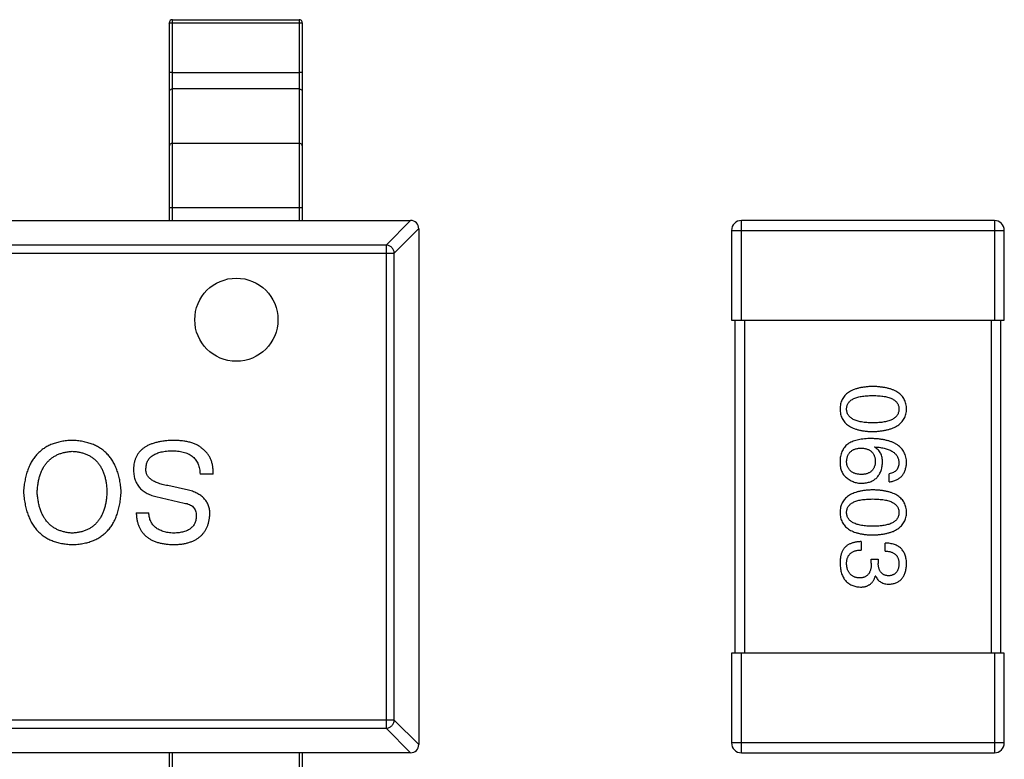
# Model space of a CAD drawing. Header units: millimetres. Extents: x 72 to 239, y 133 to 319.
# Tile 111 of 240: x 129.43 to 132.39, y 258.2 to 260.43. Entities that reach past the tile are written whole.
import ezdxf

# ---------------------------------------------------------------- set-up
doc = ezdxf.new("R2010")
doc.units = ezdxf.units.MM
doc.header["$LTSCALE"] = 5
doc.layers.get('0').update_dxf_attribs({"linetype": 'CONTINUOUS'})

msp = doc.modelspace()

# ---------------------------------------------------------------- linework, layer by layer
for p, q in [((129.8884, 259.8227), (129.8884, 260.4262)), ((129.8884, 260.4262), (130.2684, 260.4262)), ((130.2684, 260.4262), (130.2684, 259.8227)), ((129.8784, 260.4162), (129.8784, 259.8227)), ((129.8884, 260.4167), (130.2684, 260.4167)), ((130.2784, 259.8227), (130.2784, 260.4162)), ((129.8884, 260.2672), (130.2684, 260.2672)), ((130.2684, 260.2184), (129.8884, 260.2184)), ((130.2684, 260.0543), (129.8884, 260.0543)), ((129.8784, 259.8617), (130.2784, 259.8617)), ((127.6534, 259.8227), (130.6034, 259.8227)), ((130.6039, 259.8227), (130.5301, 259.7489)), ((132.3585, 259.8227), (131.5985, 259.8227)), ((131.5985, 259.5227), (131.5985, 259.8227)), ((132.3585, 259.8227), (132.3585, 259.5227)), ((130.5546, 259.7244), (130.6284, 259.7982)), ((130.6284, 259.7977), (130.6284, 258.2477)), ((131.5685, 259.7927), (132.3885, 259.7927)), ((131.5685, 259.7927), (131.5685, 259.5227)), ((132.3885, 259.5227), (132.3885, 259.7927)), ((130.5301, 259.7489), (127.7268, 259.7489)), ((130.5301, 259.7489), (130.5301, 258.2966)), ((127.7022, 259.7244), (130.5546, 259.7244)), ((130.5546, 258.3211), (130.5546, 259.7244)), ((131.5685, 259.5227), (132.3885, 259.5227)), ((131.5785, 259.5227), (131.5785, 258.5227)), ((131.6085, 258.5227), (131.6085, 259.5227)), ((132.3485, 259.5227), (132.3485, 258.5227)), ((132.3785, 258.5227), (132.3785, 259.5227)), ((131.9985, 259.141), (131.9996, 259.1421)), ((130.0103, 259.0601), (129.9709, 259.0601)), ((132.0423, 259.0372), (132.0423, 259.0612)), ((129.9365, 259.0126), (129.8742, 259.0257)), ((129.8381, 258.9929), (129.9234, 258.9732)), ((129.7791, 258.9437), (129.8168, 258.9437)), ((131.9581, 258.8575), (131.9581, 258.8323)), ((132.0302, 258.829), (132.0302, 258.8531)), ((131.9887, 258.805), (132.0095, 258.805)), ((131.9887, 258.793), (131.9887, 258.805)), ((132.0095, 258.805), (132.0095, 258.7919)), ((132.0018, 258.7536), (132.0007, 258.7536)), ((132.3885, 258.5227), (131.5685, 258.5227)), ((131.5685, 258.5227), (131.5685, 258.2527)), ((131.5985, 258.2227), (131.5985, 258.5227)), ((132.3585, 258.5227), (132.3585, 258.2227)), ((132.3885, 258.2527), (132.3885, 258.5227)), ((130.5546, 258.3211), (127.7022, 258.3211)), ((127.7268, 258.2966), (130.5301, 258.2966)), ((130.5301, 258.2966), (130.6039, 258.2227)), ((130.6284, 258.2473), (130.5546, 258.3211)), ((132.3885, 258.2527), (131.5685, 258.2527)), ((130.6034, 258.2227), (127.6534, 258.2227)), ((129.8784, 258.2227), (129.8784, 257.6293)), ((129.8884, 257.6193), (129.8884, 258.2227)), ((130.2684, 258.2227), (130.2684, 257.6193)), ((130.2784, 257.6293), (130.2784, 258.2227)), ((131.5985, 258.2227), (132.3585, 258.2227))]:
    msp.add_line(p, q)
msp.add_circle((130.0801, 259.5244), 0.125)
for centre, radius, start, end in [((129.8884, 260.4162), 0.01, 90, 180), ((130.2684, 260.4162), 0.01, 0, 90), ((130.6034, 259.7977), 0.025, 0, 90), ((131.5985, 259.7927), 0.03, 90, 180), ((132.3585, 259.7927), 0.03, 0, 90), ((130.6034, 258.2477), 0.025, 270, 0), ((131.5985, 258.2527), 0.03, 180, 270), ((132.3585, 258.2527), 0.03, 270, 0)]:
    msp.add_arc(centre, radius, start, end)
for points, knots in [([(129.8784, 260.4162), (129.8784, 260.4162), (129.8785, 260.4162), (129.8786, 260.4163), (129.8789, 260.4163), (129.8794, 260.4164), (129.8802, 260.4165), (129.8814, 260.4165), (129.8829, 260.4166), (129.8846, 260.4166), (129.8865, 260.4167), (129.8878, 260.4167), (129.8884, 260.4167)], [0, 0, 0, 0, 0.007007, 0.022207, 0.046429, 0.079689, 0.172082, 0.296123, 0.447019, 0.619102, 0.806017, 1, 1, 1, 1]), ([(130.2684, 260.4167), (130.2691, 260.4167), (130.2704, 260.4167), (130.2722, 260.4166), (130.2739, 260.4166), (130.2754, 260.4165), (130.2766, 260.4165), (130.2775, 260.4164), (130.278, 260.4163), (130.2782, 260.4163), (130.2783, 260.4162), (130.2784, 260.4162), (130.2784, 260.4162)], [0, 0, 0, 0, 0.193983, 0.380898, 0.552981, 0.703877, 0.827918, 0.920311, 0.953571, 0.977793, 0.992993, 1, 1, 1, 1]), ([(129.8884, 260.2672), (129.8878, 260.2672), (129.8865, 260.2672), (129.8846, 260.2672), (129.8829, 260.2671), (129.8814, 260.2671), (129.8802, 260.267), (129.8794, 260.2669), (129.8789, 260.2668), (129.8786, 260.2668), (129.8785, 260.2668), (129.8784, 260.2667), (129.8784, 260.2667)], [0, 0, 0, 0, 0.193983, 0.380898, 0.552981, 0.703877, 0.827918, 0.920311, 0.953571, 0.977793, 0.992993, 1, 1, 1, 1]), ([(130.2784, 260.2667), (130.2784, 260.2667), (130.2783, 260.2668), (130.2782, 260.2668), (130.278, 260.2668), (130.2775, 260.2669), (130.2766, 260.267), (130.2754, 260.2671), (130.2739, 260.2671), (130.2722, 260.2672), (130.2704, 260.2672), (130.2691, 260.2672), (130.2684, 260.2672)], [0, 0, 0, 0, 0.007007, 0.022207, 0.046429, 0.079689, 0.172082, 0.296123, 0.447019, 0.619102, 0.806017, 1, 1, 1, 1]), ([(129.8784, 260.209), (129.8784, 260.2102), (129.879, 260.2127), (129.8812, 260.2159), (129.8845, 260.2179), (129.8871, 260.2184), (129.8884, 260.2184)], [0, 0, 0, 0, 0.242809, 0.48985, 0.742832, 1, 1, 1, 1]), ([(130.2684, 260.2184), (130.2697, 260.2184), (130.2723, 260.2179), (130.2756, 260.2159), (130.2779, 260.2127), (130.2784, 260.2102), (130.2784, 260.209)], [0, 0, 0, 0, 0.257168, 0.51015, 0.757191, 1, 1, 1, 1]), ([(129.8884, 260.0543), (129.8871, 260.0543), (129.8845, 260.0539), (129.8812, 260.0518), (129.879, 260.0487), (129.8784, 260.0462), (129.8784, 260.0449)], [0, 0, 0, 0, 0.257168, 0.51015, 0.757191, 1, 1, 1, 1]), ([(130.2784, 260.0449), (130.2784, 260.0462), (130.2779, 260.0487), (130.2756, 260.0518), (130.2723, 260.0539), (130.2697, 260.0543), (130.2684, 260.0543)], [0, 0, 0, 0, 0.242809, 0.48985, 0.742832, 1, 1, 1, 1]), ([(130.5546, 259.7244), (130.5545, 259.7275), (130.553, 259.7338), (130.5475, 259.7418), (130.5395, 259.7473), (130.5332, 259.7488), (130.5301, 259.7489)], [0, 0, 0, 0, 0.248875, 0.5, 0.751125, 1, 1, 1, 1]), ([(131.9931, 259.3238), (131.9892, 259.3236), (131.9815, 259.3234), (131.9705, 259.3223), (131.9602, 259.3209), (131.9506, 259.3189), (131.9418, 259.3164), (131.9338, 259.3134), (131.9264, 259.3099), (131.9199, 259.3059), (131.914, 259.3014), (131.909, 259.2964), (131.9047, 259.2909), (131.9011, 259.2849), (131.8984, 259.2783), (131.8963, 259.2713), (131.8951, 259.2638), (131.8948, 259.2587), (131.8947, 259.256)], [0, 0, 0, 0, 0.087693, 0.170223, 0.247496, 0.319826, 0.387768, 0.451403, 0.511459, 0.568358, 0.622671, 0.675251, 0.726739, 0.778422, 0.830759, 0.884394, 0.940865, 1, 1, 1, 1]), ([(132.0947, 259.256), (132.0946, 259.2587), (132.0944, 259.2638), (132.0931, 259.2713), (132.0909, 259.2783), (132.0881, 259.2849), (132.0844, 259.2909), (132.08, 259.2964), (132.0748, 259.3014), (132.0687, 259.3059), (132.062, 259.3099), (132.0544, 259.3134), (132.0461, 259.3164), (132.037, 259.3189), (132.0271, 259.3209), (132.0164, 259.3223), (132.005, 259.3234), (131.9971, 259.3236), (131.9931, 259.3238)], [0, 0, 0, 0, 0.057911, 0.113262, 0.165956, 0.217443, 0.268511, 0.319665, 0.372, 0.426129, 0.483365, 0.543779, 0.607756, 0.676562, 0.749704, 0.827713, 0.911177, 1, 1, 1, 1]), ([(131.9144, 259.256), (131.9145, 259.2576), (131.9146, 259.2608), (131.9155, 259.2655), (131.917, 259.2698), (131.9193, 259.2738), (131.922, 259.2775), (131.9254, 259.2808), (131.9295, 259.2838), (131.9341, 259.2865), (131.9394, 259.2888), (131.9453, 259.2909), (131.9518, 259.2926), (131.9588, 259.294), (131.9665, 259.2951), (131.9748, 259.2959), (131.9838, 259.2964), (131.9899, 259.2964), (131.9931, 259.2964)], [0, 0, 0, 0, 0.049766, 0.097012, 0.143225, 0.188786, 0.235079, 0.282962, 0.333687, 0.387747, 0.445963, 0.508657, 0.576545, 0.649868, 0.72822, 0.812712, 0.903543, 1, 1, 1, 1]), ([(131.9931, 259.2964), (131.9963, 259.2964), (132.0024, 259.2964), (132.0113, 259.2959), (132.0197, 259.2951), (132.0274, 259.2941), (132.0344, 259.2926), (132.0409, 259.2909), (132.0468, 259.2888), (132.052, 259.2865), (132.0567, 259.2838), (132.0607, 259.2808), (132.0641, 259.2774), (132.067, 259.2738), (132.0691, 259.2698), (132.0707, 259.2655), (132.0716, 259.2608), (132.0717, 259.2576), (132.0718, 259.256)], [0, 0, 0, 0, 0.096452, 0.187278, 0.271765, 0.350519, 0.423437, 0.491321, 0.554011, 0.612224, 0.666281, 0.717003, 0.764884, 0.811423, 0.856783, 0.902993, 0.950236, 1, 1, 1, 1]), ([(131.8947, 259.256), (131.8948, 259.2534), (131.8951, 259.2482), (131.8963, 259.2407), (131.8984, 259.2337), (131.9011, 259.2271), (131.9047, 259.2211), (131.909, 259.2156), (131.914, 259.2106), (131.9199, 259.2061), (131.9264, 259.2021), (131.9338, 259.1986), (131.9418, 259.1956), (131.9506, 259.1932), (131.9602, 259.1911), (131.9705, 259.1897), (131.9815, 259.1886), (131.9892, 259.1884), (131.9931, 259.1882)], [0, 0, 0, 0, 0.059134, 0.115603, 0.169236, 0.221572, 0.273254, 0.32474, 0.377319, 0.431815, 0.488555, 0.548609, 0.612242, 0.680182, 0.75251, 0.829782, 0.91231, 1, 1, 1, 1]), ([(131.9931, 259.2145), (131.99, 259.2145), (131.9839, 259.2146), (131.9751, 259.2151), (131.9669, 259.2158), (131.9592, 259.217), (131.9522, 259.2184), (131.9458, 259.2202), (131.9399, 259.2223), (131.9347, 259.2247), (131.93, 259.2275), (131.926, 259.2306), (131.9225, 259.234), (131.9197, 259.2378), (131.9174, 259.2419), (131.9157, 259.2463), (131.9147, 259.2511), (131.9145, 259.2543), (131.9144, 259.256)], [0, 0, 0, 0, 0.094834, 0.184067, 0.267029, 0.344713, 0.417334, 0.484367, 0.546941, 0.604717, 0.65953, 0.710539, 0.759381, 0.806382, 0.853027, 0.900623, 0.949121, 1, 1, 1, 1]), ([(131.9931, 259.1882), (131.9971, 259.1884), (132.0049, 259.1888), (132.0162, 259.1899), (132.0268, 259.1915), (132.0365, 259.1936), (132.0456, 259.1961), (132.0539, 259.1991), (132.0614, 259.2026), (132.0682, 259.2067), (132.0742, 259.2111), (132.0795, 259.2161), (132.084, 259.2216), (132.0877, 259.2275), (132.0906, 259.234), (132.0928, 259.2409), (132.0943, 259.2483), (132.0946, 259.2534), (132.0947, 259.256)], [0, 0, 0, 0, 0.088475, 0.171606, 0.249595, 0.322626, 0.391327, 0.455765, 0.516374, 0.573675, 0.628522, 0.681161, 0.732559, 0.783563, 0.83504, 0.887639, 0.942585, 1, 1, 1, 1]), ([(132.0718, 259.256), (132.0717, 259.2543), (132.0716, 259.2511), (132.0707, 259.2463), (132.0691, 259.2419), (132.067, 259.2377), (132.0641, 259.234), (132.0607, 259.2306), (132.0567, 259.2275), (132.052, 259.2247), (132.0468, 259.2223), (132.0409, 259.2202), (132.0344, 259.2184), (132.0273, 259.217), (132.0197, 259.2158), (132.0113, 259.2151), (132.0024, 259.2146), (131.9963, 259.2145), (131.9931, 259.2145)], [0, 0, 0, 0, 0.050604, 0.098688, 0.145699, 0.191791, 0.238625, 0.286717, 0.337546, 0.391814, 0.449755, 0.512106, 0.579685, 0.652048, 0.730262, 0.814146, 0.904281, 1, 1, 1, 1]), ([(129.5862, 259.1618), (129.5807, 259.1615), (129.57, 259.1609), (129.5544, 259.1586), (129.5398, 259.1551), (129.5261, 259.1506), (129.5135, 259.1449), (129.5019, 259.138), (129.4912, 259.13), (129.4815, 259.1209), (129.4729, 259.1106), (129.4652, 259.0993), (129.4585, 259.0868), (129.4529, 259.0731), (129.4482, 259.0583), (129.4445, 259.0424), (129.4417, 259.0254), (129.4408, 259.0137), (129.4403, 259.0077)], [0, 0, 0, 0, 0.069543, 0.135551, 0.198218, 0.258467, 0.316451, 0.372703, 0.428457, 0.483848, 0.539952, 0.597251, 0.656588, 0.718448, 0.783219, 0.851581, 0.92366, 1, 1, 1, 1]), ([(129.7338, 259.0077), (129.7333, 259.0137), (129.7323, 259.0254), (129.7296, 259.0425), (129.7259, 259.0583), (129.7211, 259.0731), (129.7154, 259.0868), (129.7087, 259.0993), (129.7009, 259.1107), (129.6922, 259.1209), (129.6824, 259.13), (129.6716, 259.138), (129.6598, 259.1449), (129.647, 259.1506), (129.6332, 259.1551), (129.6184, 259.1586), (129.6027, 259.1609), (129.5918, 259.1615), (129.5862, 259.1618)], [0, 0, 0, 0, 0.075921, 0.147605, 0.21565, 0.280144, 0.341762, 0.400894, 0.458022, 0.514147, 0.569605, 0.625256, 0.681857, 0.740217, 0.800617, 0.86368, 0.930079, 1, 1, 1, 1]), ([(129.889, 259.1618), (129.8843, 259.1616), (129.8751, 259.1612), (129.8619, 259.1599), (129.8496, 259.1579), (129.8381, 259.1553), (129.8276, 259.1521), (129.8179, 259.1482), (129.8091, 259.1438), (129.8012, 259.1386), (129.7942, 259.1329), (129.7882, 259.1264), (129.783, 259.1194), (129.7787, 259.1117), (129.7754, 259.1034), (129.7729, 259.0944), (129.7714, 259.0849), (129.7711, 259.0783), (129.7709, 259.0749)], [0, 0, 0, 0, 0.08539, 0.165926, 0.241159, 0.312046, 0.378904, 0.441563, 0.500906, 0.55769, 0.612, 0.665045, 0.717904, 0.770385, 0.824307, 0.880048, 0.938483, 1, 1, 1, 1]), ([(129.9791, 259.1355), (129.9768, 259.1376), (129.972, 259.142), (129.9636, 259.1473), (129.954, 259.1518), (129.9432, 259.1555), (129.9313, 259.1583), (129.9182, 259.1603), (129.904, 259.1615), (129.8941, 259.1617), (129.889, 259.1618)], [0, 0, 0, 0, 0.09804, 0.200818, 0.309803, 0.427378, 0.554601, 0.691373, 0.839613, 1, 1, 1, 1]), ([(131.9209, 259.153), (131.9189, 259.1515), (131.915, 259.1486), (131.9098, 259.1434), (131.9054, 259.1377), (131.9017, 259.1315), (131.8988, 259.1248), (131.8966, 259.1175), (131.8952, 259.1098), (131.8949, 259.1044), (131.8947, 259.1017)], [0, 0, 0, 0, 0.125033, 0.246266, 0.36603, 0.485265, 0.606781, 0.732144, 0.862551, 1, 1, 1, 1]), ([(131.9887, 259.1672), (131.9852, 259.1672), (131.9783, 259.1672), (131.9683, 259.1664), (131.9588, 259.1654), (131.9501, 259.1638), (131.9419, 259.1618), (131.9343, 259.1594), (131.9273, 259.1565), (131.923, 259.1542), (131.9209, 259.153)], [0, 0, 0, 0, 0.151498, 0.29521, 0.430242, 0.557137, 0.677306, 0.790845, 0.898111, 1, 1, 1, 1]), ([(132.0947, 259.0951), (132.0945, 259.0979), (132.0942, 259.1035), (132.0928, 259.1115), (132.0905, 259.1189), (132.0874, 259.1259), (132.0836, 259.1323), (132.0789, 259.1382), (132.0734, 259.1435), (132.0671, 259.1483), (132.06, 259.1525), (132.0522, 259.1563), (132.0435, 259.1595), (132.0341, 259.162), (132.0239, 259.1642), (132.0129, 259.1657), (132.001, 259.1669), (131.9929, 259.1671), (131.9887, 259.1672)], [0, 0, 0, 0, 0.058957, 0.115262, 0.16907, 0.221312, 0.273147, 0.324961, 0.377649, 0.432026, 0.488925, 0.549039, 0.612912, 0.680653, 0.753056, 0.830314, 0.912483, 1, 1, 1, 1]), ([(129.4813, 259.0077), (129.4816, 259.0123), (129.4823, 259.0214), (129.4842, 259.0345), (129.4868, 259.0467), (129.4901, 259.0582), (129.4942, 259.0687), (129.499, 259.0785), (129.5044, 259.0874), (129.5107, 259.0954), (129.5176, 259.1026), (129.5253, 259.109), (129.5337, 259.1145), (129.5428, 259.1192), (129.5527, 259.1229), (129.5632, 259.1258), (129.5745, 259.128), (129.5822, 259.1286), (129.5862, 259.129)], [0, 0, 0, 0, 0.077942, 0.152007, 0.221727, 0.288073, 0.351, 0.411526, 0.469701, 0.526016, 0.581668, 0.637084, 0.692684, 0.749573, 0.808409, 0.869306, 0.932836, 1, 1, 1, 1]), ([(129.5862, 259.129), (129.5903, 259.1287), (129.5982, 259.1282), (129.6096, 259.1262), (129.6203, 259.1234), (129.6303, 259.1198), (129.6395, 259.1152), (129.6479, 259.1098), (129.6557, 259.1035), (129.6626, 259.0963), (129.6688, 259.0882), (129.6743, 259.0793), (129.679, 259.0694), (129.683, 259.0588), (129.6862, 259.0472), (129.6886, 259.0348), (129.6904, 259.0215), (129.6909, 259.0124), (129.6911, 259.0077)], [0, 0, 0, 0, 0.06765, 0.131591, 0.192902, 0.251442, 0.307964, 0.363592, 0.418442, 0.47374, 0.529963, 0.587768, 0.647917, 0.710953, 0.777434, 0.847168, 0.921622, 1, 1, 1, 1]), ([(129.8086, 259.0798), (129.8087, 259.0818), (129.809, 259.0857), (129.8102, 259.0913), (129.8118, 259.0966), (129.8142, 259.1015), (129.8171, 259.106), (129.8207, 259.1101), (129.8248, 259.1139), (129.8296, 259.1172), (129.8349, 259.1203), (129.8409, 259.1229), (129.8474, 259.1251), (129.8546, 259.127), (129.8623, 259.1284), (129.8707, 259.1296), (129.8796, 259.1304), (129.8858, 259.1305), (129.889, 259.1306)], [0, 0, 0, 0, 0.05617, 0.109836, 0.161504, 0.212099, 0.262487, 0.313111, 0.36568, 0.419737, 0.477556, 0.53817, 0.603387, 0.672532, 0.746929, 0.825941, 0.910245, 1, 1, 1, 1]), ([(129.889, 259.1306), (129.8922, 259.1305), (129.8985, 259.1302), (129.9076, 259.1293), (129.9162, 259.1278), (129.9241, 259.1257), (129.9314, 259.1232), (129.9381, 259.1201), (129.9442, 259.1164), (129.9497, 259.1123), (129.9545, 259.1076), (129.9587, 259.1024), (129.9624, 259.0967), (129.9653, 259.0903), (129.9677, 259.0835), (129.9694, 259.0762), (129.9706, 259.0683), (129.9708, 259.0629), (129.9709, 259.0601)], [0, 0, 0, 0, 0.079335, 0.15404, 0.224955, 0.291021, 0.353982, 0.414027, 0.47178, 0.527247, 0.581879, 0.636096, 0.691322, 0.747597, 0.806328, 0.867466, 0.932039, 1, 1, 1, 1]), ([(130.0103, 259.0601), (130.0103, 259.0642), (130.0104, 259.0722), (130.0091, 259.0837), (130.007, 259.0944), (130.0035, 259.1043), (129.9991, 259.1134), (129.9936, 259.1217), (129.9869, 259.1292), (129.9817, 259.1334), (129.9791, 259.1355)], [0, 0, 0, 0, 0.144278, 0.280018, 0.408467, 0.530887, 0.648749, 0.76463, 0.881475, 1, 1, 1, 1]), ([(131.9144, 259.0973), (131.9145, 259.0989), (131.9146, 259.102), (131.9153, 259.1065), (131.9162, 259.1107), (131.9175, 259.1146), (131.919, 259.1183), (131.921, 259.1216), (131.9232, 259.1247), (131.9259, 259.1274), (131.9287, 259.1299), (131.932, 259.132), (131.9355, 259.134), (131.9394, 259.1355), (131.9437, 259.1368), (131.9482, 259.1378), (131.953, 259.1385), (131.9564, 259.1387), (131.9581, 259.1388)], [0, 0, 0, 0, 0.070403, 0.137196, 0.200053, 0.260887, 0.31876, 0.37535, 0.430743, 0.485927, 0.541678, 0.598832, 0.657726, 0.719441, 0.783504, 0.851852, 0.923533, 1, 1, 1, 1]), ([(131.9581, 259.1388), (131.9598, 259.1387), (131.9631, 259.1385), (131.9678, 259.1378), (131.9722, 259.1368), (131.9763, 259.1356), (131.9801, 259.134), (131.9836, 259.1322), (131.9867, 259.1301), (131.9896, 259.1277), (131.9921, 259.125), (131.9943, 259.122), (131.9962, 259.1188), (131.9977, 259.1152), (131.999, 259.1114), (131.9999, 259.1073), (132.0005, 259.103), (132.0007, 259.0999), (132.0007, 259.0984)], [0, 0, 0, 0, 0.076072, 0.148369, 0.216753, 0.281358, 0.342792, 0.401604, 0.458929, 0.514444, 0.569818, 0.625343, 0.681554, 0.739608, 0.800134, 0.863477, 0.929547, 1, 1, 1, 1]), ([(132.0226, 259.0951), (132.0225, 259.0977), (132.0224, 259.1028), (132.0213, 259.1102), (132.0194, 259.1169), (132.0168, 259.123), (132.0133, 259.1285), (132.0092, 259.1334), (132.0042, 259.1376), (132.0005, 259.1399), (131.9985, 259.141)], [0, 0, 0, 0, 0.144617, 0.279572, 0.40596, 0.526097, 0.64389, 0.760003, 0.877724, 1, 1, 1, 1]), ([(131.9996, 259.1421), (132.0025, 259.1419), (132.008, 259.1415), (132.0159, 259.1405), (132.0233, 259.1392), (132.0303, 259.1376), (132.0366, 259.1357), (132.0425, 259.1336), (132.0478, 259.1311), (132.0526, 259.1283), (132.0569, 259.1252), (132.0606, 259.1218), (132.0639, 259.1181), (132.0665, 259.1141), (132.0687, 259.1098), (132.0702, 259.1051), (132.0714, 259.1002), (132.0716, 259.0968), (132.0718, 259.0951)], [0, 0, 0, 0, 0.089218, 0.173709, 0.252753, 0.326963, 0.397099, 0.462534, 0.524018, 0.582178, 0.637235, 0.689955, 0.741228, 0.791618, 0.841661, 0.892925, 0.945259, 1, 1, 1, 1]), ([(131.8947, 259.1017), (131.8947, 259.0989), (131.8946, 259.0935), (131.8952, 259.0857), (131.8963, 259.0785), (131.8981, 259.072), (131.9004, 259.0661), (131.9034, 259.0609), (131.9069, 259.0563), (131.9097, 259.0537), (131.9111, 259.0525)], [0, 0, 0, 0, 0.156782, 0.301945, 0.436395, 0.561474, 0.678489, 0.78853, 0.894967, 1, 1, 1, 1]), ([(131.9592, 259.059), (131.9575, 259.0592), (131.9541, 259.0594), (131.9492, 259.0601), (131.9447, 259.061), (131.9405, 259.0622), (131.9365, 259.0636), (131.9329, 259.0654), (131.9296, 259.0673), (131.9267, 259.0696), (131.924, 259.0722), (131.9216, 259.075), (131.9196, 259.078), (131.9179, 259.0814), (131.9165, 259.085), (131.9155, 259.0888), (131.9148, 259.093), (131.9145, 259.0958), (131.9144, 259.0973)], [0, 0, 0, 0, 0.078863, 0.153308, 0.223539, 0.289857, 0.35341, 0.413572, 0.471721, 0.528235, 0.584279, 0.638781, 0.69466, 0.751251, 0.809198, 0.869697, 0.933318, 1, 1, 1, 1]), ([(132.0007, 259.0984), (132.0007, 259.0969), (132.0005, 259.094), (131.9999, 259.0897), (131.999, 259.0857), (131.9978, 259.082), (131.9963, 259.0786), (131.9945, 259.0754), (131.9923, 259.0725), (131.9898, 259.0699), (131.9871, 259.0676), (131.984, 259.0655), (131.9806, 259.0638), (131.9769, 259.0622), (131.9729, 259.0611), (131.9686, 259.0601), (131.964, 259.0594), (131.9608, 259.0592), (131.9592, 259.059)], [0, 0, 0, 0, 0.069884, 0.136529, 0.199638, 0.259844, 0.317774, 0.374356, 0.430026, 0.485148, 0.5409, 0.597889, 0.657472, 0.718614, 0.783613, 0.85129, 0.923712, 1, 1, 1, 1]), ([(131.9603, 259.0328), (131.9626, 259.0329), (131.9672, 259.0332), (131.9738, 259.0342), (131.9801, 259.0356), (131.9859, 259.0374), (131.9913, 259.0397), (131.9962, 259.0425), (132.0008, 259.0457), (132.0049, 259.0494), (132.0086, 259.0536), (132.0119, 259.0581), (132.0147, 259.0632), (132.0172, 259.0687), (132.0192, 259.0747), (132.0207, 259.0811), (132.0219, 259.0879), (132.0224, 259.0927), (132.0226, 259.0951)], [0, 0, 0, 0, 0.071527, 0.139094, 0.20346, 0.264939, 0.323904, 0.381383, 0.437591, 0.493343, 0.549401, 0.606085, 0.664838, 0.725424, 0.788712, 0.855452, 0.925772, 1, 1, 1, 1]), ([(132.0718, 259.0951), (132.0717, 259.0928), (132.0716, 259.0885), (132.0701, 259.0824), (132.0678, 259.077), (132.0645, 259.0723), (132.0603, 259.0684), (132.0551, 259.0652), (132.049, 259.0627), (132.0446, 259.0617), (132.0423, 259.0612)], [0, 0, 0, 0, 0.136586, 0.261496, 0.378089, 0.490612, 0.605522, 0.725767, 0.8561, 1, 1, 1, 1]), ([(132.0423, 259.0372), (132.0443, 259.0374), (132.0481, 259.0379), (132.0538, 259.0392), (132.0591, 259.0408), (132.064, 259.0428), (132.0685, 259.0451), (132.0727, 259.0478), (132.0766, 259.0509), (132.0801, 259.0543), (132.0831, 259.0582), (132.0859, 259.0624), (132.0883, 259.0669), (132.0903, 259.0719), (132.092, 259.0772), (132.0933, 259.0828), (132.0942, 259.0888), (132.0945, 259.093), (132.0947, 259.0951)], [0, 0, 0, 0, 0.06947, 0.136096, 0.199592, 0.260665, 0.319672, 0.377156, 0.433415, 0.489984, 0.546535, 0.604276, 0.663499, 0.725182, 0.788953, 0.855683, 0.926216, 1, 1, 1, 1]), ([(129.7709, 259.0749), (129.771, 259.0722), (129.771, 259.067), (129.7719, 259.0593), (129.7732, 259.0521), (129.775, 259.0452), (129.7774, 259.0387), (129.7803, 259.0326), (129.7837, 259.0268), (129.7877, 259.0215), (129.7921, 259.0165), (129.7971, 259.012), (129.8027, 259.0078), (129.8088, 259.0041), (129.8154, 259.0007), (129.8225, 258.9976), (129.8301, 258.995), (129.8354, 258.9936), (129.8381, 258.9929)], [0, 0, 0, 0, 0.069111, 0.134881, 0.198727, 0.259407, 0.319007, 0.377056, 0.434317, 0.491571, 0.548636, 0.606792, 0.666243, 0.727818, 0.791484, 0.858071, 0.927249, 1, 1, 1, 1]), ([(129.8742, 259.0257), (129.8713, 259.0263), (129.8657, 259.0274), (129.8576, 259.0293), (129.8501, 259.0315), (129.8432, 259.0339), (129.8369, 259.0365), (129.8313, 259.0393), (129.8262, 259.0424), (129.8218, 259.0456), (129.818, 259.0491), (129.8147, 259.0528), (129.8122, 259.0568), (129.8102, 259.061), (129.8088, 259.0654), (129.8081, 259.07), (129.808, 259.0749), (129.8084, 259.0781), (129.8086, 259.0798)], [0, 0, 0, 0, 0.0932, 0.181198, 0.26306, 0.339627, 0.41092, 0.477479, 0.538825, 0.596824, 0.650619, 0.702235, 0.751666, 0.79967, 0.847759, 0.896274, 0.946739, 1, 1, 1, 1]), ([(131.9111, 259.0525), (131.9129, 259.0509), (131.9163, 259.0478), (131.9219, 259.0438), (131.9277, 259.0404), (131.9337, 259.0376), (131.94, 259.0355), (131.9466, 259.0339), (131.9534, 259.033), (131.958, 259.0329), (131.9603, 259.0328)], [0, 0, 0, 0, 0.129393, 0.255335, 0.378531, 0.500878, 0.622934, 0.746191, 0.87096, 1, 1, 1, 1]), ([(129.4403, 259.0077), (129.4408, 259.0014), (129.4417, 258.9893), (129.4445, 258.9718), (129.4482, 258.9554), (129.4529, 258.9401), (129.4585, 258.926), (129.4652, 258.9131), (129.4729, 258.9014), (129.4815, 258.8907), (129.4912, 258.8813), (129.5018, 258.8731), (129.5135, 258.866), (129.5261, 258.8601), (129.5398, 258.8555), (129.5544, 258.852), (129.57, 258.8496), (129.5807, 258.849), (129.5862, 258.8486)], [0, 0, 0, 0, 0.077567, 0.150676, 0.219857, 0.285465, 0.347921, 0.407823, 0.465422, 0.52175, 0.577087, 0.632521, 0.688224, 0.745558, 0.804966, 0.866649, 0.931596, 1, 1, 1, 1]), ([(129.5862, 258.8831), (129.5822, 258.8834), (129.5745, 258.8841), (129.5632, 258.8863), (129.5526, 258.8892), (129.5428, 258.8931), (129.5337, 258.8979), (129.5253, 258.9035), (129.5176, 258.91), (129.5106, 258.9174), (129.5044, 258.9257), (129.499, 258.9349), (129.4941, 258.9449), (129.4901, 258.9558), (129.4868, 258.9675), (129.4842, 258.9801), (129.4822, 258.9936), (129.4816, 259.0029), (129.4813, 259.0077)], [0, 0, 0, 0, 0.066185, 0.128757, 0.188826, 0.247016, 0.303201, 0.358331, 0.413554, 0.469092, 0.525618, 0.584057, 0.64487, 0.708721, 0.775674, 0.846303, 0.920903, 1, 1, 1, 1]), ([(129.5862, 258.8486), (129.5919, 258.8489), (129.6028, 258.8494), (129.6188, 258.8516), (129.6337, 258.855), (129.6476, 258.8595), (129.6605, 258.8653), (129.6723, 258.8723), (129.6832, 258.8805), (129.693, 258.8899), (129.7017, 258.9005), (129.7095, 258.9123), (129.7162, 258.9253), (129.7217, 258.9395), (129.7264, 258.9548), (129.7299, 258.9714), (129.7325, 258.9891), (129.7334, 259.0014), (129.7338, 259.0077)], [0, 0, 0, 0, 0.069152, 0.134813, 0.197211, 0.256568, 0.314021, 0.370015, 0.425333, 0.480469, 0.536197, 0.593559, 0.65308, 0.715045, 0.780396, 0.8495, 0.922535, 1, 1, 1, 1]), ([(129.6911, 259.0077), (129.6909, 259.0028), (129.6904, 258.9934), (129.6886, 258.9798), (129.6862, 258.967), (129.683, 258.9551), (129.679, 258.9442), (129.6743, 258.9341), (129.6688, 258.9249), (129.6626, 258.9166), (129.6556, 258.9092), (129.6479, 258.9027), (129.6395, 258.8972), (129.6303, 258.8925), (129.6203, 258.8887), (129.6096, 258.8859), (129.5982, 258.8839), (129.5903, 258.8834), (129.5862, 258.8831)], [0, 0, 0, 0, 0.079527, 0.154518, 0.225493, 0.292262, 0.355914, 0.416367, 0.47473, 0.531171, 0.586124, 0.640791, 0.696133, 0.751962, 0.809861, 0.870342, 0.93333, 1, 1, 1, 1]), ([(130.0004, 258.9404), (130.0004, 258.9427), (130.0003, 258.947), (129.9996, 258.9533), (129.9983, 258.9594), (129.9965, 258.9652), (129.9943, 258.9708), (129.9915, 258.976), (129.9882, 258.9809), (129.9845, 258.9856), (129.9802, 258.99), (129.9755, 258.9941), (129.9702, 258.9979), (129.9644, 259.0014), (129.9582, 259.0047), (129.9514, 259.0076), (129.9442, 259.0104), (129.9391, 259.0118), (129.9365, 259.0126)], [0, 0, 0, 0, 0.063238, 0.123934, 0.183175, 0.240763, 0.297716, 0.35399, 0.41043, 0.466931, 0.525151, 0.585145, 0.647083, 0.711121, 0.778546, 0.84866, 0.922421, 1, 1, 1, 1]), ([(131.9931, 259.0129), (131.9892, 259.0128), (131.9815, 259.0125), (131.9705, 259.0115), (131.9602, 259.01), (131.9506, 259.008), (131.9418, 259.0055), (131.9338, 259.0025), (131.9264, 258.9991), (131.9199, 258.995), (131.914, 258.9906), (131.909, 258.9855), (131.9047, 258.98), (131.9011, 258.974), (131.8984, 258.9675), (131.8963, 258.9605), (131.8951, 258.953), (131.8948, 258.9478), (131.8947, 258.9451)], [0, 0, 0, 0, 0.087693, 0.170223, 0.247496, 0.319826, 0.387768, 0.451403, 0.511459, 0.568358, 0.622671, 0.675251, 0.726739, 0.778422, 0.830759, 0.884394, 0.940865, 1, 1, 1, 1]), ([(132.0947, 258.9451), (132.0946, 258.9478), (132.0944, 258.953), (132.0931, 258.9605), (132.0909, 258.9675), (132.0881, 258.974), (132.0844, 258.98), (132.08, 258.9856), (132.0748, 258.9906), (132.0687, 258.995), (132.062, 258.999), (132.0544, 259.0025), (132.0461, 259.0055), (132.037, 259.008), (132.0271, 259.01), (132.0164, 259.0115), (132.005, 259.0125), (131.9971, 259.0128), (131.9931, 259.0129)], [0, 0, 0, 0, 0.057911, 0.113262, 0.165956, 0.217443, 0.268511, 0.319665, 0.372, 0.426129, 0.483365, 0.543779, 0.607756, 0.676562, 0.749704, 0.827713, 0.911177, 1, 1, 1, 1]), ([(131.9144, 258.9451), (131.9145, 258.9468), (131.9146, 258.95), (131.9155, 258.9546), (131.917, 258.9589), (131.9193, 258.9629), (131.922, 258.9666), (131.9254, 258.9699), (131.9295, 258.9729), (131.9341, 258.9756), (131.9394, 258.978), (131.9453, 258.9801), (131.9518, 258.9817), (131.9588, 258.9832), (131.9665, 258.9842), (131.9748, 258.985), (131.9838, 258.9855), (131.9899, 258.9855), (131.9931, 258.9856)], [0, 0, 0, 0, 0.049766, 0.097012, 0.143225, 0.188786, 0.235079, 0.282962, 0.333687, 0.387747, 0.445963, 0.508657, 0.576545, 0.649868, 0.72822, 0.812712, 0.903543, 1, 1, 1, 1]), ([(131.9931, 258.9856), (131.9963, 258.9855), (132.0024, 258.9855), (132.0113, 258.985), (132.0197, 258.9842), (132.0274, 258.9832), (132.0344, 258.9817), (132.0409, 258.9801), (132.0468, 258.978), (132.052, 258.9756), (132.0567, 258.9729), (132.0607, 258.9699), (132.0641, 258.9666), (132.067, 258.9629), (132.0691, 258.9589), (132.0707, 258.9546), (132.0716, 258.95), (132.0717, 258.9468), (132.0718, 258.9451)], [0, 0, 0, 0, 0.096452, 0.187278, 0.271765, 0.350519, 0.423437, 0.491321, 0.554011, 0.612224, 0.666281, 0.717003, 0.764884, 0.811423, 0.856783, 0.902993, 0.950236, 1, 1, 1, 1]), ([(129.9234, 258.9732), (129.9262, 258.9728), (129.9316, 258.9719), (129.939, 258.9693), (129.9454, 258.9659), (129.9505, 258.9615), (129.9546, 258.9563), (129.9575, 258.9501), (129.9592, 258.9431), (129.9594, 258.9381), (129.9595, 258.9355)], [0, 0, 0, 0, 0.148023, 0.281917, 0.403558, 0.517739, 0.629599, 0.744162, 0.865862, 1, 1, 1, 1]), ([(131.8947, 258.9451), (131.8948, 258.9425), (131.8951, 258.9373), (131.8963, 258.9298), (131.8984, 258.9228), (131.9011, 258.9163), (131.9047, 258.9103), (131.909, 258.9047), (131.914, 258.8997), (131.9199, 258.8952), (131.9264, 258.8912), (131.9338, 258.8878), (131.9418, 258.8848), (131.9506, 258.8823), (131.9602, 258.8803), (131.9705, 258.8788), (131.9815, 258.8778), (131.9892, 258.8775), (131.9931, 258.8774)], [0, 0, 0, 0, 0.059134, 0.115603, 0.169236, 0.221572, 0.273254, 0.32474, 0.377319, 0.431815, 0.488555, 0.548609, 0.612242, 0.680182, 0.75251, 0.829782, 0.91231, 1, 1, 1, 1]), ([(131.9931, 258.9036), (131.99, 258.9036), (131.9839, 258.9037), (131.9751, 258.9042), (131.9669, 258.905), (131.9592, 258.9061), (131.9522, 258.9075), (131.9458, 258.9093), (131.9399, 258.9114), (131.9347, 258.9138), (131.93, 258.9166), (131.926, 258.9197), (131.9225, 258.9231), (131.9197, 258.9269), (131.9174, 258.931), (131.9157, 258.9354), (131.9147, 258.9402), (131.9145, 258.9435), (131.9144, 258.9451)], [0, 0, 0, 0, 0.094834, 0.184067, 0.267029, 0.344713, 0.417334, 0.484367, 0.546941, 0.604717, 0.65953, 0.710539, 0.759381, 0.806382, 0.853027, 0.900623, 0.949121, 1, 1, 1, 1]), ([(131.9931, 258.8774), (131.9971, 258.8776), (132.0049, 258.8779), (132.0162, 258.879), (132.0268, 258.8806), (132.0365, 258.8827), (132.0456, 258.8852), (132.0539, 258.8882), (132.0614, 258.8918), (132.0682, 258.8958), (132.0742, 258.9003), (132.0795, 258.9052), (132.084, 258.9107), (132.0877, 258.9167), (132.0906, 258.9231), (132.0928, 258.93), (132.0943, 258.9374), (132.0946, 258.9425), (132.0947, 258.9451)], [0, 0, 0, 0, 0.088475, 0.171606, 0.249595, 0.322626, 0.391327, 0.455765, 0.516374, 0.573675, 0.628522, 0.681161, 0.732559, 0.783563, 0.83504, 0.887639, 0.942585, 1, 1, 1, 1]), ([(132.0718, 258.9451), (132.0717, 258.9435), (132.0716, 258.9402), (132.0707, 258.9354), (132.0691, 258.931), (132.067, 258.9269), (132.0641, 258.9231), (132.0607, 258.9197), (132.0567, 258.9166), (132.052, 258.9138), (132.0468, 258.9114), (132.0409, 258.9093), (132.0344, 258.9076), (132.0273, 258.9061), (132.0197, 258.905), (132.0113, 258.9042), (132.0024, 258.9037), (131.9963, 258.9036), (131.9931, 258.9036)], [0, 0, 0, 0, 0.050604, 0.098688, 0.145699, 0.191791, 0.238625, 0.286717, 0.337546, 0.391814, 0.449755, 0.512106, 0.579685, 0.652048, 0.730262, 0.814146, 0.904281, 1, 1, 1, 1]), ([(129.7791, 258.9437), (129.7793, 258.9399), (129.7798, 258.9324), (129.7815, 258.9216), (129.784, 258.9115), (129.7874, 258.9022), (129.7917, 258.8935), (129.7969, 258.8857), (129.8029, 258.8786), (129.8098, 258.8722), (129.8176, 258.8667), (129.8262, 258.8618), (129.8357, 258.8577), (129.846, 258.8544), (129.8572, 258.8518), (129.8692, 258.8499), (129.8821, 258.8488), (129.8909, 258.8487), (129.8955, 258.8486)], [0, 0, 0, 0, 0.067746, 0.131468, 0.192012, 0.249947, 0.305924, 0.360562, 0.415062, 0.46941, 0.524967, 0.582613, 0.642659, 0.706195, 0.77304, 0.844305, 0.919608, 1, 1, 1, 1]), ([(129.8922, 258.8831), (129.8893, 258.8832), (129.8837, 258.8836), (129.8754, 258.8846), (129.8677, 258.8861), (129.8606, 258.888), (129.8539, 258.8903), (129.8478, 258.893), (129.8423, 258.8962), (129.8373, 258.8997), (129.8328, 258.9038), (129.8289, 258.9083), (129.8254, 258.9131), (129.8227, 258.9184), (129.8203, 258.9241), (129.8186, 258.9303), (129.8174, 258.9369), (129.817, 258.9414), (129.8168, 258.9437)], [0, 0, 0, 0, 0.080942, 0.15724, 0.229821, 0.297692, 0.36242, 0.423911, 0.482196, 0.539298, 0.594482, 0.64892, 0.70322, 0.758404, 0.815258, 0.874182, 0.93522, 1, 1, 1, 1]), ([(129.9595, 258.9355), (129.9594, 258.9335), (129.9593, 258.9295), (129.9586, 258.9237), (129.9572, 258.9183), (129.9554, 258.9132), (129.953, 258.9085), (129.9501, 258.9043), (129.9466, 258.9004), (129.9427, 258.8969), (129.9382, 258.8938), (129.9332, 258.8911), (129.9276, 258.8888), (129.9215, 258.8868), (129.9149, 258.8854), (129.9078, 258.8841), (129.9002, 258.8834), (129.895, 258.8832), (129.8922, 258.8831)], [0, 0, 0, 0, 0.06343, 0.124222, 0.181144, 0.236526, 0.290131, 0.343393, 0.396288, 0.450954, 0.506479, 0.565175, 0.627059, 0.692946, 0.76251, 0.836996, 0.915797, 1, 1, 1, 1]), ([(129.8955, 258.8486), (129.8996, 258.8488), (129.9074, 258.8492), (129.9189, 258.8506), (129.9295, 258.8527), (129.9395, 258.8554), (129.9487, 258.8589), (129.9571, 258.8629), (129.9648, 258.8677), (129.9718, 258.8731), (129.978, 258.8792), (129.9835, 258.886), (129.9882, 258.8935), (129.9923, 258.9016), (129.9955, 258.9103), (129.9979, 258.9198), (129.9997, 258.9299), (130.0002, 258.9369), (130.0004, 258.9404)], [0, 0, 0, 0, 0.077604, 0.150579, 0.220083, 0.285578, 0.347594, 0.407359, 0.464757, 0.520774, 0.5761, 0.631449, 0.687327, 0.744836, 0.804268, 0.865895, 0.931164, 1, 1, 1, 1]), ([(131.9581, 258.8575), (131.9563, 258.8574), (131.9528, 258.8573), (131.9477, 258.8568), (131.9429, 258.8561), (131.9382, 258.8553), (131.9338, 258.8542), (131.9297, 258.8529), (131.9257, 258.8513), (131.9221, 258.8496), (131.9186, 258.8476), (131.9154, 258.8455), (131.9124, 258.8431), (131.9097, 258.8405), (131.9072, 258.8377), (131.905, 258.8346), (131.9029, 258.8314), (131.9018, 258.8291), (131.9013, 258.828)], [0, 0, 0, 0, 0.078937, 0.154495, 0.226898, 0.296844, 0.363348, 0.427781, 0.48946, 0.549586, 0.607902, 0.664733, 0.720805, 0.776157, 0.831175, 0.886736, 0.943094, 1, 1, 1, 1]), ([(131.9013, 258.828), (131.9007, 258.8268), (131.8997, 258.8245), (131.8983, 258.8207), (131.8972, 258.8167), (131.8963, 258.8123), (131.8956, 258.8076), (131.8951, 258.8027), (131.8948, 258.7974), (131.8948, 258.7938), (131.8947, 258.7919)], [0, 0, 0, 0, 0.101955, 0.208983, 0.322698, 0.44339, 0.570851, 0.70629, 0.84885, 1, 1, 1, 1]), ([(131.9144, 258.7908), (131.9144, 258.7924), (131.9145, 258.7956), (131.915, 258.8002), (131.9158, 258.8045), (131.9171, 258.8085), (131.9186, 258.8122), (131.9205, 258.8156), (131.9227, 258.8187), (131.9253, 258.8215), (131.9282, 258.8239), (131.9315, 258.8261), (131.9351, 258.8279), (131.939, 258.8294), (131.9433, 258.8306), (131.948, 258.8315), (131.9529, 258.8321), (131.9563, 258.8323), (131.9581, 258.8323)], [0, 0, 0, 0, 0.071272, 0.13882, 0.201858, 0.262757, 0.320043, 0.376709, 0.431462, 0.486034, 0.541209, 0.597703, 0.65589, 0.717768, 0.782056, 0.850407, 0.92277, 1, 1, 1, 1]), ([(132.0947, 258.7897), (132.0946, 258.7922), (132.0945, 258.7971), (132.0936, 258.8042), (132.0923, 258.8108), (132.0904, 258.817), (132.0881, 258.8227), (132.0853, 258.8278), (132.0819, 258.8326), (132.0781, 258.8368), (132.0738, 258.8405), (132.069, 258.8438), (132.0637, 258.8465), (132.058, 258.8489), (132.0517, 258.8507), (132.045, 258.852), (132.0378, 258.8528), (132.0328, 258.853), (132.0302, 258.8531)], [0, 0, 0, 0, 0.073232, 0.142595, 0.207997, 0.270074, 0.329156, 0.386529, 0.441846, 0.496976, 0.551877, 0.607941, 0.665637, 0.725446, 0.788542, 0.855101, 0.925196, 1, 1, 1, 1]), ([(132.0302, 258.829), (132.0319, 258.829), (132.0352, 258.8288), (132.0399, 258.8282), (132.0443, 258.8275), (132.0484, 258.8263), (132.0521, 258.8249), (132.0555, 258.8232), (132.0586, 258.8213), (132.0614, 258.819), (132.0639, 258.8165), (132.066, 258.8136), (132.0678, 258.8105), (132.0692, 258.8071), (132.0704, 258.8034), (132.0712, 258.7995), (132.0717, 258.7952), (132.0717, 258.7923), (132.0718, 258.7908)], [0, 0, 0, 0, 0.078134, 0.15164, 0.221358, 0.286689, 0.348614, 0.407697, 0.464247, 0.520153, 0.574432, 0.629291, 0.684538, 0.742032, 0.801329, 0.863637, 0.930123, 1, 1, 1, 1]), ([(131.8947, 258.7919), (131.8948, 258.7891), (131.8951, 258.7838), (131.896, 258.7761), (131.8974, 258.7689), (131.8993, 258.7621), (131.9015, 258.7559), (131.9042, 258.7502), (131.9074, 258.7449), (131.911, 258.7402), (131.9151, 258.736), (131.9196, 258.7323), (131.9246, 258.7291), (131.93, 258.7264), (131.9358, 258.7242), (131.9421, 258.7226), (131.9489, 258.7214), (131.9535, 258.721), (131.9559, 258.7209)], [0, 0, 0, 0, 0.078078, 0.151942, 0.221594, 0.28726, 0.350176, 0.409768, 0.467648, 0.523784, 0.578904, 0.634014, 0.689819, 0.746826, 0.805875, 0.867063, 0.931764, 1, 1, 1, 1]), ([(131.9526, 258.7482), (131.9512, 258.7483), (131.9483, 258.7485), (131.9442, 258.7492), (131.9403, 258.7502), (131.9367, 258.7516), (131.9334, 258.7532), (131.9303, 258.7551), (131.9275, 258.7574), (131.925, 258.7599), (131.9227, 258.7627), (131.9207, 258.7659), (131.919, 258.7693), (131.9175, 258.773), (131.9164, 258.7771), (131.9154, 258.7814), (131.9147, 258.786), (131.9145, 258.7892), (131.9144, 258.7908)], [0, 0, 0, 0, 0.068514, 0.133941, 0.195994, 0.255362, 0.312994, 0.369441, 0.424687, 0.480522, 0.537148, 0.594801, 0.654411, 0.716817, 0.781981, 0.850498, 0.923306, 1, 1, 1, 1]), ([(131.9887, 258.793), (131.9887, 258.7912), (131.9887, 258.7877), (131.9882, 258.7826), (131.9875, 258.7778), (131.9865, 258.7735), (131.9853, 258.7694), (131.9837, 258.7657), (131.9819, 258.7624), (131.9798, 258.7594), (131.9774, 258.7567), (131.9747, 258.7544), (131.9717, 258.7525), (131.9684, 258.7509), (131.9649, 258.7497), (131.961, 258.7488), (131.9569, 258.7483), (131.9541, 258.7482), (131.9526, 258.7482)], [0, 0, 0, 0, 0.082495, 0.159728, 0.232496, 0.300725, 0.365163, 0.425859, 0.483728, 0.538892, 0.592921, 0.646195, 0.699968, 0.754746, 0.811387, 0.870806, 0.933482, 1, 1, 1, 1]), ([(132.0412, 258.7547), (132.0399, 258.7548), (132.0375, 258.755), (132.034, 258.7555), (132.0308, 258.7563), (132.0277, 258.7574), (132.0249, 258.7588), (132.0224, 258.7604), (132.02, 258.7623), (132.0179, 258.7645), (132.016, 258.767), (132.0144, 258.7698), (132.013, 258.7728), (132.0118, 258.7761), (132.0109, 258.7797), (132.0101, 258.7835), (132.0097, 258.7876), (132.0095, 258.7904), (132.0095, 258.7919)], [0, 0, 0, 0, 0.067741, 0.131599, 0.192143, 0.249977, 0.306453, 0.361639, 0.416449, 0.471489, 0.527582, 0.584873, 0.644974, 0.70814, 0.77492, 0.845909, 0.920585, 1, 1, 1, 1]), ([(132.0718, 258.7908), (132.0717, 258.7894), (132.0716, 258.7868), (132.0711, 258.7829), (132.0704, 258.7793), (132.0695, 258.7759), (132.0684, 258.7727), (132.067, 258.7698), (132.0654, 258.7672), (132.0636, 258.7648), (132.0616, 258.7627), (132.0593, 258.7608), (132.0569, 258.7591), (132.0541, 258.7577), (132.0512, 258.7566), (132.0481, 258.7557), (132.0447, 258.7551), (132.0424, 258.7548), (132.0412, 258.7547)], [0, 0, 0, 0, 0.078051, 0.151197, 0.220412, 0.286742, 0.34933, 0.409464, 0.467368, 0.52298, 0.578639, 0.633998, 0.690142, 0.746855, 0.805868, 0.867776, 0.932345, 1, 1, 1, 1]), ([(132.0434, 258.7296), (132.0453, 258.7298), (132.0492, 258.7301), (132.0549, 258.7312), (132.0601, 258.7326), (132.065, 258.7345), (132.0695, 258.7368), (132.0737, 258.7395), (132.0775, 258.7426), (132.0809, 258.7462), (132.0839, 258.7502), (132.0866, 258.7546), (132.0889, 258.7595), (132.0908, 258.7647), (132.0924, 258.7704), (132.0935, 258.7765), (132.0944, 258.7829), (132.0946, 258.7874), (132.0947, 258.7897)], [0, 0, 0, 0, 0.067521, 0.132139, 0.193339, 0.252064, 0.309083, 0.364848, 0.420021, 0.475612, 0.532002, 0.589602, 0.649896, 0.712634, 0.778603, 0.848416, 0.922155, 1, 1, 1, 1]), ([(131.9559, 258.7209), (131.9574, 258.7209), (131.9601, 258.7209), (131.9642, 258.7214), (131.9681, 258.7219), (131.9718, 258.7229), (131.9753, 258.724), (131.9786, 258.7254), (131.9817, 258.7271), (131.9847, 258.729), (131.9874, 258.7312), (131.9899, 258.7336), (131.9922, 258.7364), (131.9943, 258.7393), (131.9962, 258.7425), (131.998, 258.746), (131.9995, 258.7497), (132.0003, 258.7523), (132.0007, 258.7536)], [0, 0, 0, 0, 0.071215, 0.138707, 0.20396, 0.266995, 0.327734, 0.387609, 0.445602, 0.503345, 0.561136, 0.618597, 0.677672, 0.738255, 0.799989, 0.863961, 0.930555, 1, 1, 1, 1]), ([(132.0018, 258.7536), (132.0028, 258.7517), (132.0047, 258.748), (132.0083, 258.743), (132.0127, 258.7389), (132.0176, 258.7354), (132.0232, 258.7328), (132.0294, 258.7309), (132.0362, 258.7298), (132.0409, 258.7297), (132.0434, 258.7296)], [0, 0, 0, 0, 0.125227, 0.244792, 0.361427, 0.478215, 0.59667, 0.722058, 0.856314, 1, 1, 1, 1]), ([(130.5301, 258.2966), (130.5332, 258.2967), (130.5395, 258.2981), (130.5475, 258.3036), (130.553, 258.3116), (130.5545, 258.318), (130.5546, 258.3211)], [0, 0, 0, 0, 0.248875, 0.5, 0.751125, 1, 1, 1, 1])]:
    msp.add_open_spline(points, degree=3, knots=knots)

doc.saveas('drawing.dxf')
